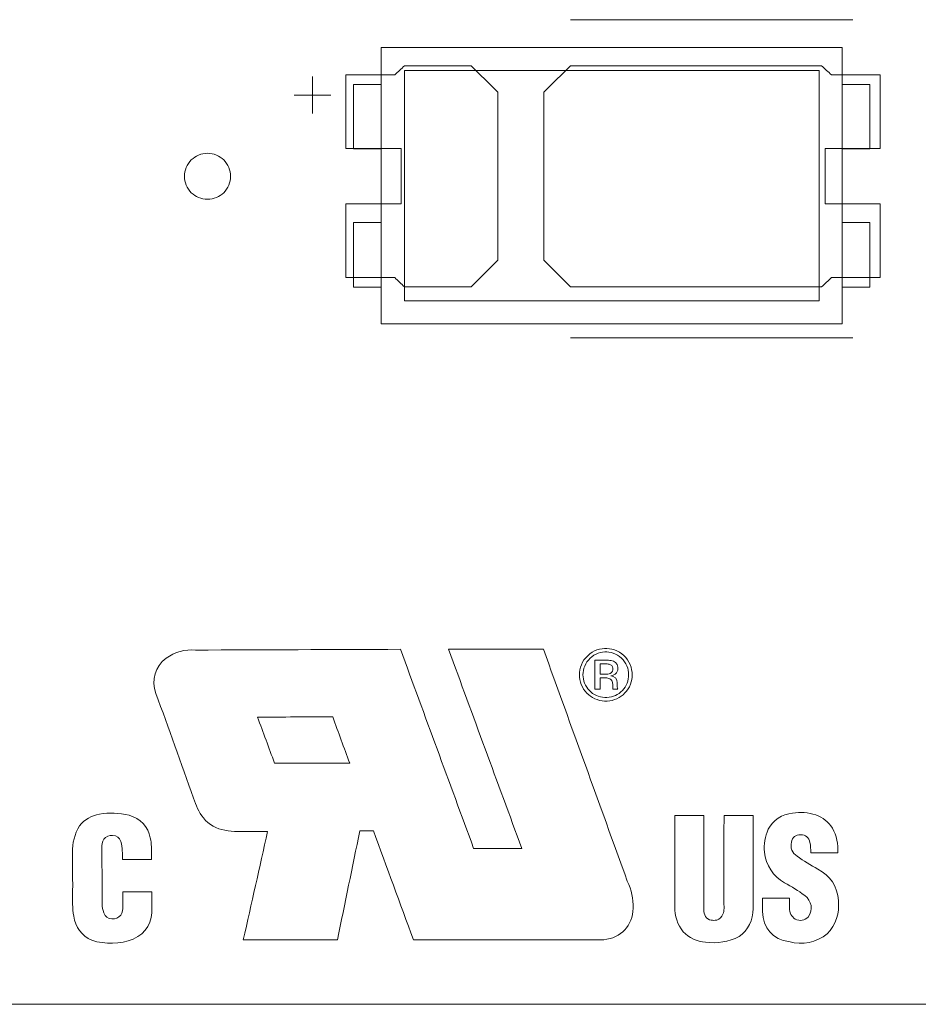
# Model space of a CAD drawing. Header units: inches. Extents: x -36 to 647, y 177 to 609.
# Tile 221 of 256: x 498 to 508, y 553 to 564. Entities that reach past the tile are written whole.
import ezdxf

# ---------------------------------------------------------------- set-up
doc = ezdxf.new("R2010")
doc.units = ezdxf.units.IN
doc.header["$MEASUREMENT"] = 0
doc.layers.add('1', color=7, linetype='Continuous')

# ---------------------------------------------------------------- blocks, each defined once
blk = doc.blocks.new('block 254')
at = {"layer": '1', "color": 155, "lineweight": 18, "true_color": 0x4c7299}
blk.add_lwpolyline([(502.027, 560.6), (502.327, 560.6)], dxfattribs=at)
blk = doc.blocks.new('block 275')
at = {"layer": '1', "color": 155, "lineweight": 18, "true_color": 0x4c7299}
blk.add_lwpolyline([(507.077, 560.45), (502.577, 560.45)], dxfattribs=at)
blk = doc.blocks.new('block 276')
at = {"layer": '1', "color": 155, "lineweight": 18, "true_color": 0x4c7299}
blk.add_lwpolyline([(507.077, 562.95), (507.077, 560.45)], dxfattribs=at)
blk = doc.blocks.new('block 277')
at = {"layer": '1', "color": 155, "lineweight": 18, "true_color": 0x4c7299}
blk.add_lwpolyline([(502.577, 562.95), (507.077, 562.95)], dxfattribs=at)
blk = doc.blocks.new('block 278')
at = {"layer": '1', "color": 155, "lineweight": 18, "true_color": 0x4c7299}
blk.add_lwpolyline([(502.327, 563.2), (502.327, 560.2)], dxfattribs=at)
blk = doc.blocks.new('block 279')
at = {"layer": '1', "color": 155, "lineweight": 18, "true_color": 0x4c7299}
blk.add_lwpolyline([(502.327, 560.2), (507.327, 560.2)], dxfattribs=at)
blk = doc.blocks.new('block 280')
at = {"layer": '1', "color": 155, "lineweight": 18, "true_color": 0x4c7299}
blk.add_lwpolyline([(507.327, 560.2), (507.327, 563.2)], dxfattribs=at)
blk = doc.blocks.new('block 281')
at = {"layer": '1', "color": 155, "lineweight": 18, "true_color": 0x4c7299}
blk.add_lwpolyline([(502.577, 560.45), (502.577, 562.95)], dxfattribs=at)
blk = doc.blocks.new('block 282')
at = {"layer": '1', "color": 155, "lineweight": 18, "true_color": 0x4c7299}
blk.add_lwpolyline([(502.027, 562.8), (502.327, 562.8)], dxfattribs=at)
blk = doc.blocks.new('block 283')
at = {"layer": '1', "color": 155, "lineweight": 18, "true_color": 0x4c7299}
blk.add_lwpolyline([(507.627, 562.8), (507.327, 562.8)], dxfattribs=at)
blk = doc.blocks.new('block 284')
at = {"layer": '1', "color": 155, "lineweight": 18, "true_color": 0x4c7299}
blk.add_lwpolyline([(507.627, 562.1), (507.627, 562.8)], dxfattribs=at)
blk = doc.blocks.new('block 285')
at = {"layer": '1', "color": 155, "lineweight": 18, "true_color": 0x4c7299}
blk.add_lwpolyline([(507.327, 563.2), (502.327, 563.2)], dxfattribs=at)
blk = doc.blocks.new('block 286')
at = {"layer": '1', "color": 155, "lineweight": 18, "true_color": 0x4c7299}
blk.add_lwpolyline([(502.327, 562.1), (502.027, 562.1)], dxfattribs=at)
blk = doc.blocks.new('block 287')
at = {"layer": '1', "color": 155, "lineweight": 18, "true_color": 0x4c7299}
blk.add_lwpolyline([(502.027, 562.1), (502.027, 562.8)], dxfattribs=at)
blk = doc.blocks.new('block 288')
at = {"layer": '1', "color": 155, "lineweight": 18, "true_color": 0x4c7299}
blk.add_lwpolyline([(507.627, 560.6), (507.327, 560.6)], dxfattribs=at)
blk = doc.blocks.new('block 289')
at = {"layer": '1', "color": 155, "lineweight": 18, "true_color": 0x4c7299}
blk.add_lwpolyline([(502.027, 561.3), (502.027, 560.6)], dxfattribs=at)
blk = doc.blocks.new('block 290')
at = {"layer": '1', "color": 155, "lineweight": 18, "true_color": 0x4c7299}
blk.add_lwpolyline([(502.327, 561.3), (502.027, 561.3)], dxfattribs=at)
blk = doc.blocks.new('block 291')
at = {"layer": '1', "color": 155, "lineweight": 18, "true_color": 0x4c7299}
blk.add_lwpolyline([(507.327, 562.1), (507.627, 562.1)], dxfattribs=at)
blk = doc.blocks.new('block 292')
at = {"layer": '1', "color": 155, "lineweight": 18, "true_color": 0x4c7299}
blk.add_lwpolyline([(507.327, 561.3), (507.627, 561.3)], dxfattribs=at)
blk = doc.blocks.new('block 293')
at = {"layer": '1', "color": 155, "lineweight": 18, "true_color": 0x4c7299}
blk.add_lwpolyline([(507.627, 561.3), (507.627, 560.6)], dxfattribs=at)
blk = doc.blocks.new('block 822')
at = {"layer": '1', "color": 155, "lineweight": 18, "true_color": 0x4c7299}
blk.add_lwpolyline([(515.792, 552.814), (406.905, 552.814)], dxfattribs=at)
blk = doc.blocks.new('block 1729')
at = {"layer": '1', "color": 18, "lineweight": 13, "true_color": 0x4c0000}
blk.add_lwpolyline([(507.441, 560.049), (504.381, 560.049)], dxfattribs=at)
blk = doc.blocks.new('block 1767')
at = {"layer": '1', "color": 18, "lineweight": 13, "true_color": 0x4c0000}
blk.add_lwpolyline([(515.792, 552.814), (406.905, 552.814)], dxfattribs=at)
blk = doc.blocks.new('block 1772')
at = {"layer": '1', "color": 18, "lineweight": 13, "true_color": 0x4c0000}
blk.add_lwpolyline([(515.792, 552.814), (406.905, 552.814)], dxfattribs=at)
blk = doc.blocks.new('block 1774')
at = {"layer": '1', "color": 18, "lineweight": 13, "true_color": 0x4c0000}
blk.add_lwpolyline([(507.441, 560.049), (504.381, 560.049)], dxfattribs=at)
blk = doc.blocks.new('block 1852')
at = {"layer": '1', "color": 18, "lineweight": 13, "true_color": 0x4c0000}
blk.add_lwpolyline([(501.58, 562.484), (501.58, 562.884)], dxfattribs=at)
blk = doc.blocks.new('block 1856')
at = {"layer": '1', "color": 18, "lineweight": 13, "true_color": 0x4c0000}
blk.add_lwpolyline([(507.441, 563.502), (504.381, 563.502)], dxfattribs=at)
blk = doc.blocks.new('block 1881')
at = {"layer": '1', "color": 18, "lineweight": 13, "true_color": 0x4c0000}
blk.add_lwpolyline([(501.381, 562.683), (501.781, 562.683)], dxfattribs=at)
blk = doc.blocks.new('block 1883')
at = {"layer": '1', "color": 18, "lineweight": 13, "true_color": 0x4c0000}
blk.add_lwpolyline([(501.381, 562.683), (501.781, 562.683)], dxfattribs=at)
blk = doc.blocks.new('block 1906')
at = {"layer": '1', "color": 18, "lineweight": 13, "true_color": 0x4c0000}
blk.add_lwpolyline([(501.58, 562.484), (501.58, 562.884)], dxfattribs=at)
blk = doc.blocks.new('block 1912')
at = {"layer": '1', "color": 18, "lineweight": 13, "true_color": 0x4c0000}
blk.add_lwpolyline([(507.441, 563.502), (504.381, 563.502)], dxfattribs=at)
blk = doc.blocks.new('block 6740')
at = {"layer": '1', "color": 18, "lineweight": 13, "true_color": 0x4c0000}
blk.add_lwpolyline([(520.715, 552.814), (519.784, 554.688), (517.588, 555.467), (515.879, 553.884), (515.683, 552.814), (514.514, 552.814), (495.812, 552.814), (421.002, 552.814), (411.651, 552.814), (406.976, 552.814), (406.139, 554.955), (403.846, 555.362), (402.42, 553.522), (401.942, 552.814), (400.773, 552.814), (396.097, 552.814), (386.746, 552.814), (349.342, 552.814), (311.937, 552.814), (293.235, 552.814)], dxfattribs=at)
blk = doc.blocks.new('block 6919')
at = {"layer": '1', "color": 18, "lineweight": 13, "true_color": 0x4c0000}
blk.add_open_spline([(507.741, 562.102), (507.741, 562.368), (507.741, 562.635), (507.741, 562.902), (507.565, 562.902), (507.388, 562.902), (507.211, 562.902), (507.175, 562.935), (507.14, 562.968), (507.104, 563.002), (506.196, 563.002), (505.289, 563.002), (504.381, 563.002), (504.285, 562.906), (504.188, 562.81), (504.091, 562.714), (504.091, 562.106), (504.091, 561.498), (504.091, 560.89), (504.188, 560.794), (504.285, 560.698), (504.381, 560.602), (505.289, 560.602), (506.196, 560.602), (507.104, 560.602), (507.14, 560.635), (507.175, 560.668), (507.211, 560.702), (507.388, 560.702), (507.565, 560.702), (507.741, 560.702), (507.741, 560.968), (507.741, 561.235), (507.741, 561.502), (507.541, 561.502), (507.341, 561.502), (507.141, 561.502), (507.141, 561.702), (507.141, 561.902), (507.141, 562.102), (507.341, 562.102), (507.541, 562.102), (507.741, 562.102)], degree=3, knots=[0, 0, 0, 0, 1, 1, 1, 2, 2, 2, 3, 3, 3, 4, 4, 4, 5, 5, 5, 6, 6, 6, 7, 7, 7, 8, 8, 8, 9, 9, 9, 10, 10, 10, 11, 11, 11, 12, 12, 12, 13, 13, 13, 14, 14, 14, 14], dxfattribs=at)
blk = doc.blocks.new('block 6928')
at = {"layer": '1', "color": 18, "lineweight": 13, "true_color": 0x4c0000}
blk.add_open_spline([(503.302, 563.002), (503.398, 562.906), (503.495, 562.81), (503.591, 562.714), (503.591, 562.106), (503.591, 561.498), (503.591, 560.89), (503.495, 560.794), (503.398, 560.698), (503.302, 560.602), (503.061, 560.602), (502.82, 560.602), (502.579, 560.602), (502.543, 560.635), (502.507, 560.668), (502.472, 560.702), (502.295, 560.702), (502.118, 560.702), (501.941, 560.702), (501.941, 560.968), (501.941, 561.235), (501.941, 561.502), (502.141, 561.502), (502.341, 561.502), (502.541, 561.502), (502.541, 561.702), (502.541, 561.902), (502.541, 562.102), (502.341, 562.102), (502.141, 562.102), (501.941, 562.102), (501.941, 562.368), (501.941, 562.635), (501.941, 562.902), (502.118, 562.902), (502.295, 562.902), (502.472, 562.902), (502.507, 562.935), (502.543, 562.968), (502.579, 563.002), (502.82, 563.002), (503.061, 563.002), (503.302, 563.002)], degree=3, knots=[0, 0, 0, 0, 1, 1, 1, 2, 2, 2, 3, 3, 3, 4, 4, 4, 5, 5, 5, 6, 6, 6, 7, 7, 7, 8, 8, 8, 9, 9, 9, 10, 10, 10, 11, 11, 11, 12, 12, 12, 13, 13, 13, 14, 14, 14, 14], dxfattribs=at)
blk = doc.blocks.new('block 7024')
at = {"layer": '1', "color": 18, "lineweight": 13, "true_color": 0x4c0000}
blk.add_open_spline([(503.302, 563.002), (503.398, 562.906), (503.495, 562.81), (503.591, 562.714), (503.591, 562.106), (503.591, 561.498), (503.591, 560.89), (503.495, 560.794), (503.398, 560.698), (503.302, 560.602), (503.061, 560.602), (502.82, 560.602), (502.579, 560.602), (502.543, 560.635), (502.507, 560.668), (502.472, 560.702), (502.295, 560.702), (502.118, 560.702), (501.941, 560.702), (501.941, 560.968), (501.941, 561.235), (501.941, 561.502), (502.141, 561.502), (502.341, 561.502), (502.541, 561.502), (502.541, 561.702), (502.541, 561.902), (502.541, 562.102), (502.341, 562.102), (502.141, 562.102), (501.941, 562.102), (501.941, 562.368), (501.941, 562.635), (501.941, 562.902), (502.118, 562.902), (502.295, 562.902), (502.472, 562.902), (502.507, 562.935), (502.543, 562.968), (502.579, 563.002), (502.82, 563.002), (503.061, 563.002), (503.302, 563.002)], degree=3, knots=[0, 0, 0, 0, 1, 1, 1, 2, 2, 2, 3, 3, 3, 4, 4, 4, 5, 5, 5, 6, 6, 6, 7, 7, 7, 8, 8, 8, 9, 9, 9, 10, 10, 10, 11, 11, 11, 12, 12, 12, 13, 13, 13, 14, 14, 14, 14], dxfattribs=at)
blk = doc.blocks.new('block 7028')
at = {"layer": '1', "color": 18, "lineweight": 13, "true_color": 0x4c0000}
blk.add_open_spline([(503.302, 563.002), (503.398, 562.906), (503.495, 562.81), (503.591, 562.714), (503.591, 562.106), (503.591, 561.498), (503.591, 560.89), (503.495, 560.794), (503.398, 560.698), (503.302, 560.602), (503.061, 560.602), (502.82, 560.602), (502.579, 560.602), (502.543, 560.635), (502.507, 560.668), (502.472, 560.702), (502.295, 560.702), (502.118, 560.702), (501.941, 560.702), (501.941, 560.968), (501.941, 561.235), (501.941, 561.502), (502.141, 561.502), (502.341, 561.502), (502.541, 561.502), (502.541, 561.702), (502.541, 561.902), (502.541, 562.102), (502.341, 562.102), (502.141, 562.102), (501.941, 562.102), (501.941, 562.368), (501.941, 562.635), (501.941, 562.902), (502.118, 562.902), (502.295, 562.902), (502.472, 562.902), (502.507, 562.935), (502.543, 562.968), (502.579, 563.002), (502.82, 563.002), (503.061, 563.002), (503.302, 563.002)], degree=3, knots=[0, 0, 0, 0, 1, 1, 1, 2, 2, 2, 3, 3, 3, 4, 4, 4, 5, 5, 5, 6, 6, 6, 7, 7, 7, 8, 8, 8, 9, 9, 9, 10, 10, 10, 11, 11, 11, 12, 12, 12, 13, 13, 13, 14, 14, 14, 14], dxfattribs=at)
blk = doc.blocks.new('block 7030')
at = {"layer": '1', "color": 18, "lineweight": 13, "true_color": 0x4c0000}
blk.add_open_spline([(507.741, 562.102), (507.741, 562.368), (507.741, 562.635), (507.741, 562.902), (507.565, 562.902), (507.388, 562.902), (507.211, 562.902), (507.175, 562.935), (507.14, 562.968), (507.104, 563.002), (506.196, 563.002), (505.289, 563.002), (504.381, 563.002), (504.285, 562.906), (504.188, 562.81), (504.091, 562.714), (504.091, 562.106), (504.091, 561.498), (504.091, 560.89), (504.188, 560.794), (504.285, 560.698), (504.381, 560.602), (505.289, 560.602), (506.196, 560.602), (507.104, 560.602), (507.14, 560.635), (507.175, 560.668), (507.211, 560.702), (507.388, 560.702), (507.565, 560.702), (507.741, 560.702), (507.741, 560.968), (507.741, 561.235), (507.741, 561.502), (507.541, 561.502), (507.341, 561.502), (507.141, 561.502), (507.141, 561.702), (507.141, 561.902), (507.141, 562.102), (507.341, 562.102), (507.541, 562.102), (507.741, 562.102)], degree=3, knots=[0, 0, 0, 0, 1, 1, 1, 2, 2, 2, 3, 3, 3, 4, 4, 4, 5, 5, 5, 6, 6, 6, 7, 7, 7, 8, 8, 8, 9, 9, 9, 10, 10, 10, 11, 11, 11, 12, 12, 12, 13, 13, 13, 14, 14, 14, 14], dxfattribs=at)
blk = doc.blocks.new('block 7069')
at = {"layer": '1', "color": 18, "lineweight": 13, "true_color": 0x4c0000}
blk.add_open_spline([(503.302, 563.002), (503.398, 562.906), (503.495, 562.81), (503.591, 562.714), (503.591, 562.106), (503.591, 561.498), (503.591, 560.89), (503.495, 560.794), (503.398, 560.698), (503.302, 560.602), (503.061, 560.602), (502.82, 560.602), (502.579, 560.602), (502.543, 560.635), (502.507, 560.668), (502.472, 560.702), (502.295, 560.702), (502.118, 560.702), (501.941, 560.702), (501.941, 560.968), (501.941, 561.235), (501.941, 561.502), (502.141, 561.502), (502.341, 561.502), (502.541, 561.502), (502.541, 561.702), (502.541, 561.902), (502.541, 562.102), (502.341, 562.102), (502.141, 562.102), (501.941, 562.102), (501.941, 562.368), (501.941, 562.635), (501.941, 562.902), (502.118, 562.902), (502.295, 562.902), (502.472, 562.902), (502.507, 562.935), (502.543, 562.968), (502.579, 563.002), (502.82, 563.002), (503.061, 563.002), (503.302, 563.002)], degree=3, knots=[0, 0, 0, 0, 1, 1, 1, 2, 2, 2, 3, 3, 3, 4, 4, 4, 5, 5, 5, 6, 6, 6, 7, 7, 7, 8, 8, 8, 9, 9, 9, 10, 10, 10, 11, 11, 11, 12, 12, 12, 13, 13, 13, 14, 14, 14, 14], dxfattribs=at)
blk = doc.blocks.new('block 7076')
at = {"layer": '1', "color": 18, "lineweight": 13, "true_color": 0x4c0000}
blk.add_open_spline([(507.741, 562.102), (507.741, 562.368), (507.741, 562.635), (507.741, 562.902), (507.565, 562.902), (507.388, 562.902), (507.211, 562.902), (507.175, 562.935), (507.14, 562.968), (507.104, 563.002), (506.196, 563.002), (505.289, 563.002), (504.381, 563.002), (504.285, 562.906), (504.188, 562.81), (504.091, 562.714), (504.091, 562.106), (504.091, 561.498), (504.091, 560.89), (504.188, 560.794), (504.285, 560.698), (504.381, 560.602), (505.289, 560.602), (506.196, 560.602), (507.104, 560.602), (507.14, 560.635), (507.175, 560.668), (507.211, 560.702), (507.388, 560.702), (507.565, 560.702), (507.741, 560.702), (507.741, 560.968), (507.741, 561.235), (507.741, 561.502), (507.541, 561.502), (507.341, 561.502), (507.141, 561.502), (507.141, 561.702), (507.141, 561.902), (507.141, 562.102), (507.341, 562.102), (507.541, 562.102), (507.741, 562.102)], degree=3, knots=[0, 0, 0, 0, 1, 1, 1, 2, 2, 2, 3, 3, 3, 4, 4, 4, 5, 5, 5, 6, 6, 6, 7, 7, 7, 8, 8, 8, 9, 9, 9, 10, 10, 10, 11, 11, 11, 12, 12, 12, 13, 13, 13, 14, 14, 14, 14], dxfattribs=at)
blk = doc.blocks.new('block 7081')
at = {"layer": '1', "color": 18, "lineweight": 13, "true_color": 0x4c0000}
blk.add_open_spline([(507.741, 562.102), (507.741, 562.368), (507.741, 562.635), (507.741, 562.902), (507.565, 562.902), (507.388, 562.902), (507.211, 562.902), (507.175, 562.935), (507.14, 562.968), (507.104, 563.002), (506.196, 563.002), (505.289, 563.002), (504.381, 563.002), (504.285, 562.906), (504.188, 562.81), (504.091, 562.714), (504.091, 562.106), (504.091, 561.498), (504.091, 560.89), (504.188, 560.794), (504.285, 560.698), (504.381, 560.602), (505.289, 560.602), (506.196, 560.602), (507.104, 560.602), (507.14, 560.635), (507.175, 560.668), (507.211, 560.702), (507.388, 560.702), (507.565, 560.702), (507.741, 560.702), (507.741, 560.968), (507.741, 561.235), (507.741, 561.502), (507.541, 561.502), (507.341, 561.502), (507.141, 561.502), (507.141, 561.702), (507.141, 561.902), (507.141, 562.102), (507.341, 562.102), (507.541, 562.102), (507.741, 562.102)], degree=3, knots=[0, 0, 0, 0, 1, 1, 1, 2, 2, 2, 3, 3, 3, 4, 4, 4, 5, 5, 5, 6, 6, 6, 7, 7, 7, 8, 8, 8, 9, 9, 9, 10, 10, 10, 11, 11, 11, 12, 12, 12, 13, 13, 13, 14, 14, 14, 14], dxfattribs=at)
blk = doc.blocks.new('block 7124')
at = {"layer": '1', "color": 18, "lineweight": 13, "true_color": 0x4c0000}
blk.add_lwpolyline([(520.715, 552.814), (519.784, 554.688), (517.588, 555.467), (515.879, 553.884), (515.683, 552.814), (514.514, 552.814), (495.812, 552.814), (421.002, 552.814), (411.651, 552.814), (406.976, 552.814), (406.139, 554.955), (403.846, 555.362), (402.42, 553.522), (401.942, 552.814), (400.773, 552.814), (396.097, 552.814), (386.746, 552.814), (349.342, 552.814), (311.937, 552.814), (293.235, 552.814)], dxfattribs=at)
blk = doc.blocks.new('block 7128')
at = {"layer": '1', "color": 18, "lineweight": 13, "true_color": 0x4c0000}
blk.add_open_spline([(505.511, 554.863), (505.616, 554.863), (505.722, 554.863), (505.827, 554.863), (505.827, 554.522), (505.827, 554.182), (505.827, 553.841), (505.826, 553.815), (505.832, 553.79), (505.844, 553.767), (505.858, 553.745), (505.879, 553.731), (505.905, 553.728), (505.925, 553.724), (505.946, 553.724), (505.966, 553.728), (505.998, 553.737), (506.023, 553.759), (506.033, 553.791), (506.041, 553.811), (506.045, 553.832), (506.045, 553.854), (506.043, 554.19), (506.045, 554.526), (506.045, 554.863), (506.15, 554.863), (506.255, 554.863), (506.361, 554.863), (506.361, 554.526), (506.36, 554.19), (506.36, 553.853), (506.364, 553.73), (506.309, 553.619), (506.208, 553.548), (506.095, 553.492), (505.971, 553.471), (505.846, 553.488), (505.752, 553.493), (505.666, 553.534), (505.601, 553.602), (505.539, 553.68), (505.508, 553.773), (505.511, 553.872), (505.511, 554.202), (505.511, 554.532), (505.511, 554.863)], degree=3, knots=[0, 0, 0, 0, 1, 1, 1, 2, 2, 2, 3, 3, 3, 4, 4, 4, 5, 5, 5, 6, 6, 6, 7, 7, 7, 8, 8, 8, 9, 9, 9, 10, 10, 10, 11, 11, 11, 12, 12, 12, 13, 13, 13, 14, 14, 14, 15, 15, 15, 15], dxfattribs=at)
blk = doc.blocks.new('block 7141')
at = {"layer": '1', "color": 18, "lineweight": 13, "true_color": 0x4c0000}
blk.add_lwpolyline([(504.477, 556.391), (504.478, 556.417), (504.482, 556.444), (504.488, 556.472), (504.498, 556.499), (504.511, 556.526), (504.526, 556.552), (504.545, 556.576), (504.566, 556.598), (504.589, 556.618), (504.614, 556.635), (504.64, 556.649), (504.667, 556.66), (504.695, 556.669), (504.722, 556.674), (504.749, 556.677), (504.775, 556.677), (504.802, 556.674), (504.829, 556.669), (504.857, 556.661), (504.884, 556.65), (504.91, 556.636), (504.935, 556.619), (504.959, 556.599), (504.98, 556.577), (504.998, 556.553), (505.014, 556.528), (505.027, 556.501), (505.037, 556.474), (505.043, 556.446), (505.048, 556.419), (505.049, 556.392), (505.048, 556.366), (505.044, 556.339), (505.038, 556.313), (505.029, 556.287), (505.018, 556.261), (505.004, 556.237), (504.988, 556.214), (504.97, 556.193), (504.95, 556.174), (504.929, 556.158), (504.907, 556.143), (504.883, 556.131), (504.858, 556.121), (504.832, 556.113), (504.805, 556.108), (504.777, 556.105), (504.75, 556.105), (504.722, 556.108), (504.695, 556.113), (504.668, 556.121), (504.643, 556.131), (504.62, 556.143), (504.598, 556.157), (504.577, 556.173), (504.557, 556.192), (504.538, 556.213), (504.522, 556.236), (504.508, 556.26), (504.497, 556.285), (504.488, 556.311), (504.481, 556.338), (504.478, 556.364), (504.477, 556.391)], dxfattribs=at)
blk = doc.blocks.new('block 7146')
at = {"layer": '1', "color": 18, "lineweight": 13, "true_color": 0x4c0000}
blk.add_open_spline([(504.838, 556.461), (504.843, 556.437), (504.832, 556.416), (504.811, 556.406), (504.793, 556.399), (504.775, 556.396), (504.756, 556.396), (504.737, 556.396), (504.718, 556.396), (504.7, 556.396), (504.7, 556.434), (504.7, 556.472), (504.7, 556.51), (504.718, 556.51), (504.736, 556.51), (504.754, 556.51), (504.77, 556.511), (504.785, 556.509), (504.799, 556.505), (504.822, 556.502), (504.838, 556.484), (504.838, 556.461)], degree=3, knots=[0, 0, 0, 0, 1, 1, 1, 2, 2, 2, 3, 3, 3, 4, 4, 4, 5, 5, 5, 6, 6, 6, 7, 7, 7, 7], dxfattribs=at)
blk = doc.blocks.new('block 7147')
at = {"layer": '1', "color": 18, "lineweight": 13, "true_color": 0x4c0000}
blk.add_open_spline([(499.834, 554.386), (499.728, 554.386), (499.623, 554.386), (499.518, 554.386), (499.518, 554.417), (499.518, 554.449), (499.517, 554.481), (499.517, 554.515), (499.512, 554.549), (499.5, 554.581), (499.488, 554.621), (499.454, 554.646), (499.412, 554.646), (499.375, 554.65), (499.34, 554.636), (499.316, 554.606), (499.3, 554.577), (499.293, 554.544), (499.295, 554.51), (499.296, 554.341), (499.298, 554.171), (499.299, 554.002), (499.3, 553.97), (499.299, 553.938), (499.299, 553.906), (499.299, 553.872), (499.305, 553.838), (499.317, 553.806), (499.329, 553.766), (499.363, 553.741), (499.405, 553.741), (499.442, 553.737), (499.477, 553.751), (499.501, 553.781), (499.517, 553.811), (499.524, 553.843), (499.522, 553.877), (499.522, 553.93), (499.523, 553.982), (499.523, 554.035), (499.628, 554.035), (499.734, 554.035), (499.839, 554.035), (499.839, 553.978), (499.839, 553.921), (499.839, 553.863), (499.85, 553.713), (499.773, 553.584), (499.636, 553.522), (499.49, 553.465), (499.334, 553.461), (499.185, 553.509), (499.077, 553.558), (499.006, 553.652), (498.99, 553.77), (498.982, 553.813), (498.978, 553.858), (498.978, 553.902), (498.979, 554.088), (498.978, 554.274), (498.978, 554.46), (498.973, 554.563), (498.999, 554.663), (499.053, 554.75), (499.107, 554.819), (499.182, 554.863), (499.268, 554.877), (499.375, 554.896), (499.484, 554.892), (499.59, 554.865), (499.711, 554.833), (499.798, 554.743), (499.821, 554.62), (499.828, 554.588), (499.832, 554.556), (499.833, 554.524), (499.833, 554.478), (499.834, 554.432), (499.834, 554.386)], degree=3, knots=[0, 0, 0, 0, 1, 1, 1, 2, 2, 2, 3, 3, 3, 4, 4, 4, 5, 5, 5, 6, 6, 6, 7, 7, 7, 8, 8, 8, 9, 9, 9, 10, 10, 10, 11, 11, 11, 12, 12, 12, 13, 13, 13, 14, 14, 14, 15, 15, 15, 16, 16, 16, 17, 17, 17, 18, 18, 18, 19, 19, 19, 20, 20, 20, 21, 21, 21, 22, 22, 22, 23, 23, 23, 24, 24, 24, 25, 25, 25, 26, 26, 26, 26], dxfattribs=at)
blk = doc.blocks.new('block 7148')
at = {"layer": '1', "color": 18, "lineweight": 13, "true_color": 0x4c0000}
blk.add_open_spline([(506.837, 554.421), (506.785, 554.456), (506.762, 554.514), (506.776, 554.575), (506.784, 554.626), (506.825, 554.658), (506.877, 554.653), (506.929, 554.655), (506.969, 554.622), (506.977, 554.571), (506.984, 554.534), (506.988, 554.496), (506.988, 554.458), (507.085, 554.458), (507.182, 554.458), (507.279, 554.458), (507.287, 554.552), (507.267, 554.644), (507.221, 554.726), (507.179, 554.795), (507.116, 554.844), (507.04, 554.87), (506.959, 554.897), (506.873, 554.902), (506.789, 554.889), (506.674, 554.878), (506.578, 554.814), (506.524, 554.713), (506.489, 554.635), (506.475, 554.55), (506.483, 554.465), (506.498, 554.323), (506.577, 554.203), (506.703, 554.133), (506.778, 554.092), (506.851, 554.046), (506.921, 553.996), (506.998, 553.936), (507.013, 553.841), (506.958, 553.761), (506.92, 553.722), (506.867, 553.713), (506.818, 553.738), (506.777, 553.765), (506.755, 553.81), (506.757, 553.859), (506.756, 553.895), (506.756, 553.93), (506.756, 553.966), (506.658, 553.966), (506.561, 553.966), (506.463, 553.966), (506.463, 553.917), (506.463, 553.868), (506.463, 553.82), (506.463, 553.645), (506.577, 553.515), (506.75, 553.494), (506.897, 553.454), (507.046, 553.484), (507.166, 553.577), (507.259, 553.676), (507.301, 553.805), (507.286, 553.94), (507.277, 554.089), (507.195, 554.214), (507.062, 554.281), (506.984, 554.324), (506.91, 554.37), (506.837, 554.421)], degree=3, knots=[0, 0, 0, 0, 1, 1, 1, 2, 2, 2, 3, 3, 3, 4, 4, 4, 5, 5, 5, 6, 6, 6, 7, 7, 7, 8, 8, 8, 9, 9, 9, 10, 10, 10, 11, 11, 11, 12, 12, 12, 13, 13, 13, 14, 14, 14, 15, 15, 15, 16, 16, 16, 17, 17, 17, 18, 18, 18, 19, 19, 19, 20, 20, 20, 21, 21, 21, 22, 22, 22, 23, 23, 23, 23], dxfattribs=at)
blk = doc.blocks.new('block 7150')
at = {"layer": '1', "color": 18, "lineweight": 13, "true_color": 0x4c0000}
blk.add_open_spline([(504.816, 556.38), (504.857, 556.376), (504.885, 556.345), (504.887, 556.304), (504.887, 556.295), (504.887, 556.286), (504.887, 556.276), (504.887, 556.266), (504.888, 556.255), (504.889, 556.244), (504.889, 556.241), (504.891, 556.237), (504.893, 556.234), (504.876, 556.234), (504.858, 556.234), (504.841, 556.234), (504.841, 556.236), (504.84, 556.238), (504.84, 556.241), (504.839, 556.244), (504.839, 556.247), (504.839, 556.251), (504.839, 556.26), (504.839, 556.269), (504.839, 556.279), (504.838, 556.292), (504.836, 556.305), (504.832, 556.318), (504.826, 556.335), (504.813, 556.348), (504.796, 556.352), (504.78, 556.356), (504.765, 556.358), (504.749, 556.358), (504.733, 556.358), (504.716, 556.358), (504.7, 556.358), (504.7, 556.316), (504.7, 556.275), (504.7, 556.234), (504.682, 556.234), (504.664, 556.234), (504.645, 556.234), (504.645, 556.339), (504.645, 556.444), (504.645, 556.549), (504.684, 556.549), (504.722, 556.549), (504.761, 556.549), (504.781, 556.549), (504.801, 556.548), (504.821, 556.544), (504.859, 556.541), (504.887, 556.514), (504.892, 556.475), (504.897, 556.452), (504.892, 556.43), (504.879, 556.411), (504.863, 556.392), (504.841, 556.381), (504.816, 556.38)], degree=3, knots=[0, 0, 0, 0, 1, 1, 1, 2, 2, 2, 3, 3, 3, 4, 4, 4, 5, 5, 5, 6, 6, 6, 7, 7, 7, 8, 8, 8, 9, 9, 9, 10, 10, 10, 11, 11, 11, 12, 12, 12, 13, 13, 13, 14, 14, 14, 15, 15, 15, 16, 16, 16, 17, 17, 17, 18, 18, 18, 19, 19, 19, 20, 20, 20, 20], dxfattribs=at)
blk = doc.blocks.new('block 7154')
at = {"layer": '1', "color": 18, "lineweight": 13, "true_color": 0x4c0000}
blk.add_open_spline([(504.838, 556.461), (504.843, 556.437), (504.832, 556.416), (504.811, 556.406), (504.793, 556.399), (504.775, 556.396), (504.756, 556.396), (504.737, 556.396), (504.718, 556.396), (504.7, 556.396), (504.7, 556.434), (504.7, 556.472), (504.7, 556.51), (504.718, 556.51), (504.736, 556.51), (504.754, 556.51), (504.77, 556.511), (504.785, 556.509), (504.799, 556.505), (504.822, 556.502), (504.838, 556.484), (504.838, 556.461)], degree=3, knots=[0, 0, 0, 0, 1, 1, 1, 2, 2, 2, 3, 3, 3, 4, 4, 4, 5, 5, 5, 6, 6, 6, 7, 7, 7, 7], dxfattribs=at)
blk = doc.blocks.new('block 7158')
at = {"layer": '1', "color": 18, "lineweight": 13, "true_color": 0x4c0000}
blk.add_open_spline([(504.816, 556.38), (504.857, 556.376), (504.885, 556.345), (504.887, 556.304), (504.887, 556.295), (504.887, 556.286), (504.887, 556.276), (504.887, 556.266), (504.888, 556.255), (504.889, 556.244), (504.889, 556.241), (504.891, 556.237), (504.893, 556.234), (504.876, 556.234), (504.858, 556.234), (504.841, 556.234), (504.841, 556.236), (504.84, 556.238), (504.84, 556.241), (504.839, 556.244), (504.839, 556.247), (504.839, 556.251), (504.839, 556.26), (504.839, 556.269), (504.839, 556.279), (504.838, 556.292), (504.836, 556.305), (504.832, 556.318), (504.826, 556.335), (504.813, 556.348), (504.796, 556.352), (504.78, 556.356), (504.765, 556.358), (504.749, 556.358), (504.733, 556.358), (504.716, 556.358), (504.7, 556.358), (504.7, 556.316), (504.7, 556.275), (504.7, 556.234), (504.682, 556.234), (504.664, 556.234), (504.645, 556.234), (504.645, 556.339), (504.645, 556.444), (504.645, 556.549), (504.684, 556.549), (504.722, 556.549), (504.761, 556.549), (504.781, 556.549), (504.801, 556.548), (504.821, 556.544), (504.859, 556.541), (504.887, 556.514), (504.892, 556.475), (504.897, 556.452), (504.892, 556.43), (504.879, 556.411), (504.863, 556.392), (504.841, 556.381), (504.816, 556.38)], degree=3, knots=[0, 0, 0, 0, 1, 1, 1, 2, 2, 2, 3, 3, 3, 4, 4, 4, 5, 5, 5, 6, 6, 6, 7, 7, 7, 8, 8, 8, 9, 9, 9, 10, 10, 10, 11, 11, 11, 12, 12, 12, 13, 13, 13, 14, 14, 14, 15, 15, 15, 16, 16, 16, 17, 17, 17, 18, 18, 18, 19, 19, 19, 20, 20, 20, 20], dxfattribs=at)
blk = doc.blocks.new('block 7166')
at = {"layer": '1', "color": 18, "lineweight": 13, "true_color": 0x4c0000}
blk.add_open_spline([(500.311, 556.659), (501.053, 556.662), (501.794, 556.664), (502.535, 556.667), (502.8, 555.946), (503.064, 555.226), (503.329, 554.506), (503.503, 554.506), (503.677, 554.506), (503.851, 554.506), (503.586, 555.226), (503.322, 555.946), (503.057, 556.667), (503.4, 556.667), (503.743, 556.667), (504.086, 556.667), (504.389, 555.828), (504.693, 554.989), (504.996, 554.15), (505.041, 554.058), (505.062, 553.958), (505.058, 553.857), (505.055, 553.669), (504.928, 553.531), (504.741, 553.515), (504.052, 553.514), (503.363, 553.514), (502.675, 553.514), (502.53, 553.908), (502.386, 554.302), (502.241, 554.697), (502.192, 554.697), (502.143, 554.697), (502.094, 554.697), (502.013, 554.302), (501.932, 553.908), (501.851, 553.514), (501.511, 553.514), (501.17, 553.514), (500.83, 553.514), (500.918, 553.906), (501.006, 554.298), (501.094, 554.69), (500.985, 554.69), (500.876, 554.69), (500.767, 554.69), (500.721, 554.69), (500.676, 554.694), (500.631, 554.703), (500.538, 554.717), (500.457, 554.763), (500.397, 554.836), (500.349, 554.901), (500.313, 554.974), (500.29, 555.051), (500.154, 555.431), (500.018, 555.81), (499.882, 556.189), (499.83, 556.334), (499.873, 556.479), (499.992, 556.571), (500.086, 556.638), (500.197, 556.669), (500.311, 556.659)], degree=3, knots=[0, 0, 0, 0, 1, 1, 1, 2, 2, 2, 3, 3, 3, 4, 4, 4, 5, 5, 5, 6, 6, 6, 7, 7, 7, 8, 8, 8, 9, 9, 9, 10, 10, 10, 11, 11, 11, 12, 12, 12, 13, 13, 13, 14, 14, 14, 15, 15, 15, 16, 16, 16, 17, 17, 17, 18, 18, 18, 19, 19, 19, 20, 20, 20, 21, 21, 21, 21], dxfattribs=at)
blk = doc.blocks.new('block 7169')
at = {"layer": '1', "color": 18, "lineweight": 13, "true_color": 0x4c0000}
blk.add_open_spline([(505.511, 554.863), (505.616, 554.863), (505.722, 554.863), (505.827, 554.863), (505.827, 554.522), (505.827, 554.182), (505.827, 553.841), (505.826, 553.815), (505.832, 553.79), (505.844, 553.767), (505.858, 553.745), (505.879, 553.731), (505.905, 553.728), (505.925, 553.724), (505.946, 553.724), (505.966, 553.728), (505.998, 553.737), (506.023, 553.759), (506.033, 553.791), (506.041, 553.811), (506.045, 553.832), (506.045, 553.854), (506.043, 554.19), (506.045, 554.526), (506.045, 554.863), (506.15, 554.863), (506.255, 554.863), (506.361, 554.863), (506.361, 554.526), (506.36, 554.19), (506.36, 553.853), (506.364, 553.73), (506.309, 553.619), (506.208, 553.548), (506.095, 553.492), (505.971, 553.471), (505.846, 553.488), (505.752, 553.493), (505.666, 553.534), (505.601, 553.602), (505.539, 553.68), (505.508, 553.773), (505.511, 553.872), (505.511, 554.202), (505.511, 554.532), (505.511, 554.863)], degree=3, knots=[0, 0, 0, 0, 1, 1, 1, 2, 2, 2, 3, 3, 3, 4, 4, 4, 5, 5, 5, 6, 6, 6, 7, 7, 7, 8, 8, 8, 9, 9, 9, 10, 10, 10, 11, 11, 11, 12, 12, 12, 13, 13, 13, 14, 14, 14, 15, 15, 15, 15], dxfattribs=at)
blk = doc.blocks.new('block 7175')
at = {"layer": '1', "color": 18, "lineweight": 13, "true_color": 0x4c0000}
blk.add_lwpolyline([(504.515, 556.391), (504.516, 556.414), (504.52, 556.437), (504.525, 556.461), (504.534, 556.485), (504.545, 556.508), (504.558, 556.53), (504.574, 556.551), (504.592, 556.57), (504.612, 556.587), (504.634, 556.602), (504.657, 556.614), (504.68, 556.624), (504.704, 556.631), (504.727, 556.636), (504.751, 556.638), (504.773, 556.638), (504.797, 556.636), (504.82, 556.631), (504.844, 556.624), (504.868, 556.615), (504.89, 556.603), (504.912, 556.588), (504.932, 556.571), (504.95, 556.552), (504.966, 556.531), (504.98, 556.509), (504.991, 556.486), (505, 556.462), (505.005, 556.439), (505.009, 556.415), (505.01, 556.392), (505.009, 556.369), (505.006, 556.346), (505.001, 556.323), (504.993, 556.301), (504.983, 556.279), (504.971, 556.258), (504.957, 556.238), (504.942, 556.22), (504.925, 556.204), (504.906, 556.189), (504.887, 556.177), (504.867, 556.166), (504.845, 556.158), (504.823, 556.151), (504.799, 556.146), (504.775, 556.144), (504.751, 556.144), (504.727, 556.146), (504.704, 556.151), (504.681, 556.157), (504.66, 556.166), (504.639, 556.176), (504.62, 556.189), (504.602, 556.203), (504.585, 556.219), (504.569, 556.237), (504.555, 556.257), (504.543, 556.278), (504.533, 556.299), (504.525, 556.322), (504.52, 556.345), (504.516, 556.368), (504.515, 556.391)], dxfattribs=at)
blk = doc.blocks.new('block 7179')
at = {"layer": '1', "color": 18, "lineweight": 13, "true_color": 0x4c0000}
blk.add_open_spline([(501.984, 555.432), (501.922, 555.599), (501.861, 555.766), (501.8, 555.933), (501.528, 555.933), (501.256, 555.932), (500.984, 555.932), (501.045, 555.765), (501.107, 555.599), (501.168, 555.432), (501.44, 555.432), (501.712, 555.432), (501.984, 555.432)], degree=3, knots=[0, 0, 0, 0, 1, 1, 1, 2, 2, 2, 3, 3, 3, 4, 4, 4, 4], dxfattribs=at)
blk = doc.blocks.new('block 7180')
at = {"layer": '1', "color": 18, "lineweight": 13, "true_color": 0x4c0000}
blk.add_lwpolyline([(504.477, 556.391), (504.478, 556.417), (504.482, 556.444), (504.488, 556.472), (504.498, 556.499), (504.511, 556.526), (504.526, 556.552), (504.545, 556.576), (504.566, 556.598), (504.589, 556.618), (504.614, 556.635), (504.64, 556.649), (504.667, 556.66), (504.695, 556.669), (504.722, 556.674), (504.749, 556.677), (504.775, 556.677), (504.802, 556.674), (504.829, 556.669), (504.857, 556.661), (504.884, 556.65), (504.91, 556.636), (504.935, 556.619), (504.959, 556.599), (504.98, 556.577), (504.998, 556.553), (505.014, 556.528), (505.027, 556.501), (505.037, 556.474), (505.043, 556.446), (505.048, 556.419), (505.049, 556.392), (505.048, 556.366), (505.044, 556.339), (505.038, 556.313), (505.029, 556.287), (505.018, 556.261), (505.004, 556.237), (504.988, 556.214), (504.97, 556.193), (504.95, 556.174), (504.929, 556.158), (504.907, 556.143), (504.883, 556.131), (504.858, 556.121), (504.832, 556.113), (504.805, 556.108), (504.777, 556.105), (504.75, 556.105), (504.722, 556.108), (504.695, 556.113), (504.668, 556.121), (504.643, 556.131), (504.62, 556.143), (504.598, 556.157), (504.577, 556.173), (504.557, 556.192), (504.538, 556.213), (504.522, 556.236), (504.508, 556.26), (504.497, 556.285), (504.488, 556.311), (504.481, 556.338), (504.478, 556.364), (504.477, 556.391)], dxfattribs=at)
blk = doc.blocks.new('block 7181')
at = {"layer": '1', "color": 18, "lineweight": 13, "true_color": 0x4c0000}
blk.add_open_spline([(499.834, 554.386), (499.728, 554.386), (499.623, 554.386), (499.518, 554.386), (499.518, 554.417), (499.518, 554.449), (499.517, 554.481), (499.517, 554.515), (499.512, 554.549), (499.5, 554.581), (499.488, 554.621), (499.454, 554.646), (499.412, 554.646), (499.375, 554.65), (499.34, 554.636), (499.316, 554.606), (499.3, 554.577), (499.293, 554.544), (499.295, 554.51), (499.296, 554.341), (499.298, 554.171), (499.299, 554.002), (499.3, 553.97), (499.299, 553.938), (499.299, 553.906), (499.299, 553.872), (499.305, 553.838), (499.317, 553.806), (499.329, 553.766), (499.363, 553.741), (499.405, 553.741), (499.442, 553.737), (499.477, 553.751), (499.501, 553.781), (499.517, 553.811), (499.524, 553.843), (499.522, 553.877), (499.522, 553.93), (499.523, 553.982), (499.523, 554.035), (499.628, 554.035), (499.734, 554.035), (499.839, 554.035), (499.839, 553.978), (499.839, 553.921), (499.839, 553.863), (499.85, 553.713), (499.773, 553.584), (499.636, 553.522), (499.49, 553.465), (499.334, 553.461), (499.185, 553.509), (499.077, 553.558), (499.006, 553.652), (498.99, 553.77), (498.982, 553.813), (498.978, 553.858), (498.978, 553.902), (498.979, 554.088), (498.978, 554.274), (498.978, 554.46), (498.973, 554.563), (498.999, 554.663), (499.053, 554.75), (499.107, 554.819), (499.182, 554.863), (499.268, 554.877), (499.375, 554.896), (499.484, 554.892), (499.59, 554.865), (499.711, 554.833), (499.798, 554.743), (499.821, 554.62), (499.828, 554.588), (499.832, 554.556), (499.833, 554.524), (499.833, 554.478), (499.834, 554.432), (499.834, 554.386)], degree=3, knots=[0, 0, 0, 0, 1, 1, 1, 2, 2, 2, 3, 3, 3, 4, 4, 4, 5, 5, 5, 6, 6, 6, 7, 7, 7, 8, 8, 8, 9, 9, 9, 10, 10, 10, 11, 11, 11, 12, 12, 12, 13, 13, 13, 14, 14, 14, 15, 15, 15, 16, 16, 16, 17, 17, 17, 18, 18, 18, 19, 19, 19, 20, 20, 20, 21, 21, 21, 22, 22, 22, 23, 23, 23, 24, 24, 24, 25, 25, 25, 26, 26, 26, 26], dxfattribs=at)
blk = doc.blocks.new('block 7184')
at = {"layer": '1', "color": 18, "lineweight": 13, "true_color": 0x4c0000}
blk.add_open_spline([(500.311, 556.659), (501.053, 556.662), (501.794, 556.664), (502.535, 556.667), (502.8, 555.946), (503.064, 555.226), (503.329, 554.506), (503.503, 554.506), (503.677, 554.506), (503.851, 554.506), (503.586, 555.226), (503.322, 555.946), (503.057, 556.667), (503.4, 556.667), (503.743, 556.667), (504.086, 556.667), (504.389, 555.828), (504.693, 554.989), (504.996, 554.15), (505.041, 554.058), (505.062, 553.958), (505.058, 553.857), (505.055, 553.669), (504.928, 553.531), (504.741, 553.515), (504.052, 553.514), (503.363, 553.514), (502.675, 553.514), (502.53, 553.908), (502.386, 554.302), (502.241, 554.697), (502.192, 554.697), (502.143, 554.697), (502.094, 554.697), (502.013, 554.302), (501.932, 553.908), (501.851, 553.514), (501.511, 553.514), (501.17, 553.514), (500.83, 553.514), (500.918, 553.906), (501.006, 554.298), (501.094, 554.69), (500.985, 554.69), (500.876, 554.69), (500.767, 554.69), (500.721, 554.69), (500.676, 554.694), (500.631, 554.703), (500.538, 554.717), (500.457, 554.763), (500.397, 554.836), (500.349, 554.901), (500.313, 554.974), (500.29, 555.051), (500.154, 555.431), (500.018, 555.81), (499.882, 556.189), (499.83, 556.334), (499.873, 556.479), (499.992, 556.571), (500.086, 556.638), (500.197, 556.669), (500.311, 556.659)], degree=3, knots=[0, 0, 0, 0, 1, 1, 1, 2, 2, 2, 3, 3, 3, 4, 4, 4, 5, 5, 5, 6, 6, 6, 7, 7, 7, 8, 8, 8, 9, 9, 9, 10, 10, 10, 11, 11, 11, 12, 12, 12, 13, 13, 13, 14, 14, 14, 15, 15, 15, 16, 16, 16, 17, 17, 17, 18, 18, 18, 19, 19, 19, 20, 20, 20, 21, 21, 21, 21], dxfattribs=at)
blk = doc.blocks.new('block 7191')
at = {"layer": '1', "color": 18, "lineweight": 13, "true_color": 0x4c0000}
blk.add_open_spline([(501.984, 555.432), (501.922, 555.599), (501.861, 555.766), (501.8, 555.933), (501.528, 555.933), (501.256, 555.932), (500.984, 555.932), (501.045, 555.765), (501.107, 555.599), (501.168, 555.432), (501.44, 555.432), (501.712, 555.432), (501.984, 555.432)], degree=3, knots=[0, 0, 0, 0, 1, 1, 1, 2, 2, 2, 3, 3, 3, 4, 4, 4, 4], dxfattribs=at)
blk = doc.blocks.new('block 7192')
at = {"layer": '1', "color": 18, "lineweight": 13, "true_color": 0x4c0000}
blk.add_open_spline([(506.837, 554.421), (506.785, 554.456), (506.762, 554.514), (506.776, 554.575), (506.784, 554.626), (506.825, 554.658), (506.877, 554.653), (506.929, 554.655), (506.969, 554.622), (506.977, 554.571), (506.984, 554.534), (506.988, 554.496), (506.988, 554.458), (507.085, 554.458), (507.182, 554.458), (507.279, 554.458), (507.287, 554.552), (507.267, 554.644), (507.221, 554.726), (507.179, 554.795), (507.116, 554.844), (507.04, 554.87), (506.959, 554.897), (506.873, 554.902), (506.789, 554.889), (506.674, 554.878), (506.578, 554.814), (506.524, 554.713), (506.489, 554.635), (506.475, 554.55), (506.483, 554.465), (506.498, 554.323), (506.577, 554.203), (506.703, 554.133), (506.778, 554.092), (506.851, 554.046), (506.921, 553.996), (506.998, 553.936), (507.013, 553.841), (506.958, 553.761), (506.92, 553.722), (506.867, 553.713), (506.818, 553.738), (506.777, 553.765), (506.755, 553.81), (506.757, 553.859), (506.756, 553.895), (506.756, 553.93), (506.756, 553.966), (506.658, 553.966), (506.561, 553.966), (506.463, 553.966), (506.463, 553.917), (506.463, 553.868), (506.463, 553.82), (506.463, 553.645), (506.577, 553.515), (506.75, 553.494), (506.897, 553.454), (507.046, 553.484), (507.166, 553.577), (507.259, 553.676), (507.301, 553.805), (507.286, 553.94), (507.277, 554.089), (507.195, 554.214), (507.062, 554.281), (506.984, 554.324), (506.91, 554.37), (506.837, 554.421)], degree=3, knots=[0, 0, 0, 0, 1, 1, 1, 2, 2, 2, 3, 3, 3, 4, 4, 4, 5, 5, 5, 6, 6, 6, 7, 7, 7, 8, 8, 8, 9, 9, 9, 10, 10, 10, 11, 11, 11, 12, 12, 12, 13, 13, 13, 14, 14, 14, 15, 15, 15, 16, 16, 16, 17, 17, 17, 18, 18, 18, 19, 19, 19, 20, 20, 20, 21, 21, 21, 22, 22, 22, 23, 23, 23, 23], dxfattribs=at)
blk = doc.blocks.new('block 7196')
at = {"layer": '1', "color": 18, "lineweight": 13, "true_color": 0x4c0000}
blk.add_lwpolyline([(504.515, 556.391), (504.516, 556.414), (504.52, 556.437), (504.525, 556.461), (504.534, 556.485), (504.545, 556.508), (504.558, 556.53), (504.574, 556.551), (504.592, 556.57), (504.612, 556.587), (504.634, 556.602), (504.657, 556.614), (504.68, 556.624), (504.704, 556.631), (504.727, 556.636), (504.751, 556.638), (504.773, 556.638), (504.797, 556.636), (504.82, 556.631), (504.844, 556.624), (504.868, 556.615), (504.89, 556.603), (504.912, 556.588), (504.932, 556.571), (504.95, 556.552), (504.966, 556.531), (504.98, 556.509), (504.991, 556.486), (505, 556.462), (505.005, 556.439), (505.009, 556.415), (505.01, 556.392), (505.009, 556.369), (505.006, 556.346), (505.001, 556.323), (504.993, 556.301), (504.983, 556.279), (504.971, 556.258), (504.957, 556.238), (504.942, 556.22), (504.925, 556.204), (504.906, 556.189), (504.887, 556.177), (504.867, 556.166), (504.845, 556.158), (504.823, 556.151), (504.799, 556.146), (504.775, 556.144), (504.751, 556.144), (504.727, 556.146), (504.704, 556.151), (504.681, 556.157), (504.66, 556.166), (504.639, 556.176), (504.62, 556.189), (504.602, 556.203), (504.585, 556.219), (504.569, 556.237), (504.555, 556.257), (504.543, 556.278), (504.533, 556.299), (504.525, 556.322), (504.52, 556.345), (504.516, 556.368), (504.515, 556.391)], dxfattribs=at)
blk = doc.blocks.new('block 7304')
at = {"layer": '1', "color": 18, "lineweight": 13, "true_color": 0x4c0000}
blk.add_lwpolyline([(500.191, 561.802), (500.192, 561.825), (500.196, 561.849), (500.202, 561.873), (500.21, 561.897), (500.221, 561.919), (500.234, 561.941), (500.249, 561.961), (500.265, 561.979), (500.284, 561.996), (500.303, 562.01), (500.323, 562.022), (500.345, 562.032), (500.368, 562.041), (500.392, 562.047), (500.416, 562.051), (500.441, 562.052), (500.466, 562.051), (500.491, 562.047), (500.515, 562.041), (500.538, 562.032), (500.56, 562.022), (500.58, 562.01), (500.599, 561.996), (500.617, 561.979), (500.634, 561.961), (500.649, 561.941), (500.662, 561.919), (500.673, 561.897), (500.681, 561.873), (500.687, 561.849), (500.69, 561.825), (500.691, 561.802), (500.69, 561.778), (500.687, 561.754), (500.681, 561.73), (500.673, 561.707), (500.662, 561.684), (500.649, 561.662), (500.634, 561.642), (500.617, 561.624), (500.599, 561.608), (500.58, 561.593), (500.56, 561.581), (500.538, 561.571), (500.515, 561.563), (500.491, 561.557), (500.466, 561.553), (500.441, 561.552), (500.416, 561.553), (500.392, 561.557), (500.368, 561.563), (500.345, 561.571), (500.323, 561.581), (500.303, 561.593), (500.284, 561.608), (500.265, 561.624), (500.249, 561.642), (500.234, 561.662), (500.221, 561.684), (500.21, 561.707), (500.202, 561.73), (500.196, 561.754), (500.192, 561.778), (500.191, 561.802)], dxfattribs=at)
blk = doc.blocks.new('block 7340')
at = {"layer": '1', "color": 18, "lineweight": 13, "true_color": 0x4c0000}
blk.add_lwpolyline([(500.191, 561.802), (500.192, 561.825), (500.196, 561.849), (500.202, 561.873), (500.21, 561.897), (500.221, 561.919), (500.234, 561.941), (500.249, 561.961), (500.265, 561.979), (500.284, 561.996), (500.303, 562.01), (500.323, 562.022), (500.345, 562.032), (500.368, 562.041), (500.392, 562.047), (500.416, 562.051), (500.441, 562.052), (500.466, 562.051), (500.491, 562.047), (500.515, 562.041), (500.538, 562.032), (500.56, 562.022), (500.58, 562.01), (500.599, 561.996), (500.617, 561.979), (500.634, 561.961), (500.649, 561.941), (500.662, 561.919), (500.673, 561.897), (500.681, 561.873), (500.687, 561.849), (500.69, 561.825), (500.691, 561.802), (500.69, 561.778), (500.687, 561.754), (500.681, 561.73), (500.673, 561.707), (500.662, 561.684), (500.649, 561.662), (500.634, 561.642), (500.617, 561.624), (500.599, 561.608), (500.58, 561.593), (500.56, 561.581), (500.538, 561.571), (500.515, 561.563), (500.491, 561.557), (500.466, 561.553), (500.441, 561.552), (500.416, 561.553), (500.392, 561.557), (500.368, 561.563), (500.345, 561.571), (500.323, 561.581), (500.303, 561.593), (500.284, 561.608), (500.265, 561.624), (500.249, 561.642), (500.234, 561.662), (500.221, 561.684), (500.21, 561.707), (500.202, 561.73), (500.196, 561.754), (500.192, 561.778), (500.191, 561.802)], dxfattribs=at)

msp = doc.modelspace()

# ---------------------------------------------------------------- block references
at = {"layer": '1'}
for name in ['block 6740', 'block 7124', 'block 1856', 'block 1912', 'block 278', 'block 285', 'block 280', 'block 6928', 'block 7024', 'block 7028', 'block 7069', 'block 277', 'block 281', 'block 6919', 'block 7030', 'block 7076', 'block 7081', 'block 276', 'block 1852', 'block 1906', 'block 282', 'block 287', 'block 283', 'block 284', 'block 1881', 'block 1883', 'block 286', 'block 291', 'block 7304', 'block 7340', 'block 289', 'block 290', 'block 292', 'block 293', 'block 254', 'block 288', 'block 275', 'block 279', 'block 1729', 'block 1774', 'block 7166', 'block 7184', 'block 7141', 'block 7180', 'block 7175', 'block 7196', 'block 7150', 'block 7158', 'block 7146', 'block 7154', 'block 7179', 'block 7191', 'block 7147', 'block 7181', 'block 7128', 'block 7169', 'block 7148', 'block 7192', 'block 822', 'block 1767', 'block 1772']:
    msp.add_blockref(name, (0, 0), dxfattribs=at)

doc.saveas('drawing.dxf')
